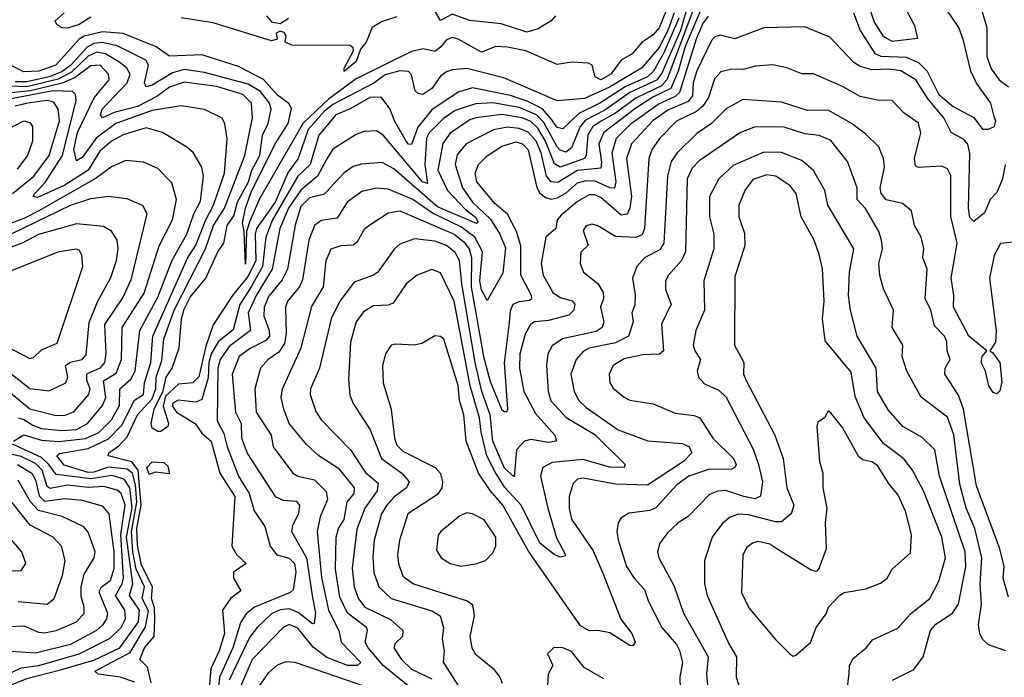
# Model space of a CAD drawing. Extents: x 1995148 to 2088947, y 769131 to 906009.
# Tile 233 of 256: x 2009530 to 2012910, y 839294 to 841552. Entities that reach past the tile are written whole.
import ezdxf

# ---------------------------------------------------------------- set-up
doc = ezdxf.new("R2010")
doc.units = 0

msp = doc.modelspace()

# ---------------------------------------------------------------- linework, layer by layer
at = {"layer": '0CON05XD'}
for points in [[(2012965, 842175.8), (2012905, 842190.3), (2012875, 842190.3), (2012815, 842157.9), (2012635, 842128.1), (2012612.9, 842105), (2012607.1, 842085), (2012630, 842035), (2012636.7, 841985), (2012636.7, 841875), (2012644.6, 841834.6), (2012695, 841749.2), (2012755.3, 841715.3), (2012812.4, 841652.4), (2012850, 841525), (2012850, 841425), (2012865, 841382.9), (2012892.2, 841345), (2012925, 841321.5)], [(2011848.3, 841685), (2011798.3, 841515), (2011735, 841368.2), (2011716.2, 841343.8), (2011625, 841301.3), (2011538.6, 841241.4), (2011473, 841207), (2011454.4, 841185), (2011425, 841111.9), (2011405, 841097.5), (2011385, 841103.4), (2011375, 841114.7), (2011329, 841199), (2011304.7, 841224.7), (2011245, 841250.5), (2011155, 841266.5), (2011095, 841263.2), (2011025, 841240), (2010985, 841212.9), (2010935, 841162.7), (2010926.2, 841143.8), (2010920.5, 841055), (2010930.7, 840989.3), (2010913.3, 840995), (2010777.5, 841155), (2010755, 841170.4), (2010712.6, 841167.4), (2010685, 841157.8), (2010605, 841107.1), (2010584.4, 841074.4), (2010552.3, 841015), (2010495, 840966.8), (2010452.9, 840905), (2010423.5, 840835), (2010396.5, 840695), (2010341.7, 840605), (2010314.8, 840545), (2010322.8, 840485), (2010249.8, 840430.2), (2010218.9, 840385), (2010211, 840355), (2010208.2, 840175), (2010231, 840131), (2010242, 840085), (2010281.4, 839985), (2010318.2, 839925), (2010335.4, 839865.4), (2010372, 839812), (2010390, 839745), (2010413.1, 839715), (2010455, 839703.2), (2010473.4, 839685), (2010478.1, 839655), (2010468.6, 839595), (2010458.8, 839585), (2010336.5, 839535), (2010307.7, 839512.3), (2010288.3, 839481.7), (2010261.6, 839395), (2010216.6, 839295), (2010209.1, 839225)], [(2011875, 841601.6), (2011815, 841459.7), (2011790.1, 841375), (2011765.2, 841315), (2011703.8, 841286.2), (2011645, 841247.8), (2011535.8, 841164.2), (2011518.8, 841125), (2011527.6, 841062.4), (2011525, 841042.5), (2011445, 841033.8), (2011377.3, 840992.7), (2011355, 840995.3), (2011339, 841015), (2011320.5, 841095), (2011303.5, 841135), (2011275.6, 841165.6), (2011245, 841178), (2011205, 841182.7), (2011156.2, 841173.8), (2011063.1, 841125), (2011031.8, 841088.2), (2011025.3, 841055), (2011050, 840975), (2011084.7, 840925), (2011146.8, 840866.8), (2011179, 840815), (2011198, 840768), (2011188.2, 840681.8), (2011135, 840587.5), (2011115, 840624.2), (2011109.5, 840655), (2011118.7, 840755), (2011093.2, 840805), (2011045, 840840.7), (2010947.1, 840887.1), (2010880, 840935), (2010795, 840969.6), (2010755, 840973.8), (2010705, 840961.9), (2010654.3, 840925), (2010619.6, 840870.4), (2010565, 840862.2), (2010542.7, 840845), (2010522.4, 840795), (2010501.3, 840658.7), (2010490.8, 840635), (2010450, 840585), (2010442.9, 840565), (2010445.3, 840475), (2010439.4, 840440.6), (2010419.9, 840410.1), (2010383.1, 840385), (2010356.7, 840355), (2010337.7, 840285), (2010342.1, 840205), (2010393.6, 840125), (2010400, 840085), (2010467.5, 839995), (2010484.7, 839984.7), (2010542.1, 839972.1), (2010582.1, 839932.1), (2010586.9, 839905), (2010562.2, 839845), (2010552, 839795), (2010566.5, 839636.5), (2010590, 839525), (2010625.5, 839455), (2010633.8, 839415), (2010701.2, 839345), (2010690, 839335), (2010655.5, 839334.5), (2010585, 839361.9), (2010538.1, 839398.1), (2010485, 839462.7), (2010455, 839475.4), (2010434.2, 839465.8), (2010328.4, 839355), (2010284.8, 839255.2)], [(2011855, 841619.1), (2011751.9, 841345), (2011733.9, 841325), (2011645, 841282.6), (2011575, 841230.5), (2011526.1, 841203.9), (2011498.1, 841185), (2011480.4, 841155), (2011474.8, 841085.2), (2011468.9, 841075), (2011385, 841045.2), (2011366.6, 841056.6), (2011335, 841134.7), (2011309.4, 841179.4), (2011285, 841202), (2011255.6, 841215), (2011185, 841226.5), (2011096.2, 841215), (2011075, 841208), (2011007.4, 841162.6), (2010983, 841127), (2010965.4, 841035), (2010999, 840965), (2011060.2, 840900.2), (2011095, 840873.3), (2011103.9, 840856.1), (2011098.2, 840851.8), (2010965, 840909.2), (2010815, 841040), (2010775, 841061.8), (2010703.8, 841056.2), (2010675, 841047.5), (2010644.2, 841025.8), (2010605.4, 840985)], [(2012573.8, 841585), (2012602.1, 841532.1), (2012612.5, 841487.5), (2012525, 841476.9), (2012495, 841494.3), (2012463.1, 841545), (2012445, 841601.2)], [(2011750.6, 841585), (2011725, 841523.6), (2011705, 841500), (2011666.1, 841473.9), (2011632.5, 841435), (2011595, 841413.1), (2011559.2, 841365), (2011525, 841344.7), (2011505.6, 841355), (2011495.8, 841395), (2011482.7, 841402.7), (2011426.1, 841406.1), (2011375, 841397.8), (2011267.5, 841445), (2011205, 841457.5), (2011165, 841459.6), (2011115, 841439.7), (2011035, 841484.5), (2011015, 841490), (2010995, 841483.1), (2010975, 841457.1), (2010955, 841442.1), (2010915, 841451.5), (2010875, 841442.5), (2010685, 841348.1), (2010590.7, 841279.3), (2010503.1, 841196.9), (2010353.8, 840936.2), (2010320.2, 840859.8), (2010308.5, 840825), (2010305, 840712.9), (2010301.2, 840825), (2010294.8, 840854.8), (2010305, 840904.3), (2010325, 840959.3), (2010406.7, 841125), (2010451.7, 841195), (2010463.1, 841246.9), (2010454.3, 841264.3), (2010415, 841292.4), (2010366.8, 841346.8), (2010281.2, 841391.2), (2010155, 841431.5), (2010045, 841426.9), (2009998.8, 841458.8), (2009885, 841504.8), (2009815, 841509.8), (2009752.2, 841495), (2009734.6, 841485), (2009654.2, 841395), (2009596.2, 841375), (2009545, 841372.9), (2009462.2, 841412.2)], [(2011776.6, 841575), (2011755.1, 841514.9), (2011725, 841455.8), (2011665.3, 841385), (2011555, 841320.2), (2011469, 841281), (2011375, 841273.6), (2011192.4, 841352.4), (2011065, 841383.6), (2011015, 841380), (2010995, 841372.5), (2010975, 841357.7), (2010945, 841316), (2010914.4, 841294.4), (2010897.8, 841297.8), (2010887.9, 841307.9), (2010875, 841362.5), (2010865, 841374), (2010835, 841375.9), (2010785, 841362.1), (2010746.2, 841333.8), (2010605, 841261.1), (2010575, 841236.2), (2010520.9, 841175), (2010486.7, 841075), (2010451.4, 841028.6), (2010407, 840925), (2010343.7, 840835), (2010338.4, 840815), (2010341.4, 840725), (2010315, 840671.1), (2010260.7, 840605), (2010195, 840504.3), (2010168.8, 840431.2), (2010145, 840325.5), (2010125, 840305.7), (2010075, 840300.9), (2010030.3, 840259.7), (2010022.9, 840225), (2010041.1, 840165), (2010038.6, 840155), (2010015, 840138), (2010005, 840138.1), (2009985, 840150), (2009982, 840165), (2009992.3, 840215), (2010022.6, 840277.4), (2010033.4, 840325), (2010053.3, 840355), (2010078.1, 840425), (2010085.7, 840525), (2010095, 840557.5), (2010115, 840598.9), (2010168.8, 840665), (2010210.6, 840755), (2010231.5, 840785), (2010242.1, 840845), (2010265, 840877.9), (2010278.1, 840925), (2010315.9, 840995), (2010327.6, 841035), (2010355, 841085.8), (2010363.3, 841155), (2010383.2, 841195), (2010393.4, 841245), (2010387.8, 841265), (2010357.4, 841305), (2010315, 841330.8), (2010165, 841370.9), (2010095, 841380.8), (2010055, 841369.8), (2009985, 841327.1), (2009965, 841321.4), (2009959.1, 841335), (2009972.3, 841395), (2009962.9, 841412.9), (2009865, 841461.7), (2009815, 841473.4), (2009785, 841470), (2009762.2, 841457.8), (2009706.1, 841395), (2009675, 841372.4), (2009631.3, 841355), (2009555, 841338.6), (2009515, 841338.5)], [(2009775, 841560), (2009735, 841534.7), (2009695, 841522.5), (2009675, 841523.3), (2009657.5, 841535), (2009651.7, 841548.3), (2009682.5, 841575)], [(2011369.3, 841565), (2011355, 841547.5), (2011309.8, 841520.2), (2011271.7, 841508.3), (2011183.1, 841536.9), (2011075, 841548.5), (2011015, 841571.1), (2010975, 841549.2), (2010954.6, 841584.6)], [(2012392.1, 841575), (2012415.8, 841515), (2012465.2, 841435.2), (2012486, 841426), (2012573.6, 841423.6), (2012615.2, 841405.2), (2012645, 841374.6), (2012685.3, 841295), (2012735, 841253.2), (2012805, 841215.7), (2012835, 841176), (2012855, 841176), (2012876.7, 841185), (2012881.2, 841205), (2012876.2, 841215), (2012864.2, 841265), (2012814.1, 841334.1), (2012795.4, 841375), (2012770.6, 841480.6), (2012753.5, 841525), (2012715, 841581.9)], [(2011792.7, 841557.3), (2011741.9, 841438.1), (2011705.5, 841375), (2011685, 841355.2), (2011608.6, 841321.4), (2011522.2, 841265), (2011450.2, 841229.8), (2011395, 841177.5), (2011375, 841182.1), (2011353, 841213), (2011325, 841246), (2011275, 841271.2), (2011215, 841291.6), (2011085, 841317.6), (2011035, 841303.4), (2010945, 841242.8), (2010897.4, 841182.6), (2010875, 841123.1), (2010865, 841124.5), (2010857.3, 841135), (2010817.1, 841205), (2010802.2, 841245), (2010772, 841285), (2010735, 841285.8), (2010664.5, 841245.5), (2010615, 841225.3), (2010557.6, 841155), (2010527, 841055), (2010485, 841014), (2010397.9, 840865), (2010374.8, 840805), (2010363.6, 840705), (2010325, 840635.2), (2010285.9, 840574.1), (2010262.6, 840487.4), (2010213.2, 840446.8), (2010187.5, 840405), (2010179.7, 840375), (2010177.4, 840322.6), (2010155, 840247.5), (2010135, 840239), (2010073.9, 840246.1), (2010056.4, 840235), (2010054.5, 840225), (2010068.4, 840205), (2010132.3, 840165), (2010155, 840132.5), (2010188.1, 840105), (2010217.3, 839995), (2010268.4, 839915), (2010258.6, 839745), (2010275, 839716.2), (2010307.5, 839685), (2010264, 839655), (2010264, 839635), (2010289.3, 839590.7), (2010255, 839565.8), (2010226.7, 839525), (2010232.8, 839445), (2010215.3, 839385), (2010186, 839324), (2010180.3, 839259.7)], [(2010825, 841561.4), (2010775, 841545.6), (2010740.6, 841525), (2010719.4, 841475), (2010700, 841450), (2010685, 841408.1), (2010644.3, 841374.3), (2010644.5, 841385), (2010675.7, 841445), (2010675.5, 841455.5), (2010665, 841463.6), (2010464, 841464), (2010441.2, 841475), (2010445, 841496.7), (2010437.9, 841507.9), (2010425, 841512.5), (2010410.8, 841505), (2010414.2, 841485), (2010395, 841479.2), (2010195, 841540.5), (2010085, 841558.1)], [(2010378, 841565), (2010394.6, 841544.6), (2010425, 841538.5), (2010452.6, 841557.4)], [(2010863.5, 839265), (2010778.2, 839335), (2010726.7, 839395), (2010716.2, 839415), (2010724.5, 839455), (2010720.9, 839465), (2010655.4, 839515), (2010628.9, 839568.9), (2010614.7, 839665.3), (2010616.8, 839775), (2010624.7, 839805.3), (2010644, 839836), (2010654.2, 839895), (2010677.9, 839925), (2010680, 839945), (2010628.5, 840008.5), (2010557.1, 840055), (2010515, 840093.1), (2010455.6, 840165), (2010436.7, 840215), (2010428.2, 840255), (2010432.1, 840285), (2010496.8, 840425), (2010532.9, 840567.1), (2010572.9, 840635), (2010582.7, 840725), (2010599.2, 840765), (2010633.8, 840776.2), (2010675, 840779.4), (2010689.5, 840790.5), (2010715.5, 840834.5), (2010732, 840848), (2010795, 840888.9), (2010834.7, 840895.3), (2011022.1, 840815), (2011055, 840788.8), (2011073.3, 840765), (2011081.6, 840735), (2011079.5, 840635), (2011121.9, 840395), (2011145, 840310), (2011185, 840212.9), (2011195, 840206.2), (2011203, 840207), (2011205.7, 840214.3), (2011194.2, 840374.2), (2011211.2, 840511.2), (2011215, 840553.3), (2011224.7, 840575.3), (2011245, 840584.6), (2011280.7, 840589.3), (2011288.6, 840595), (2011287.5, 840605), (2011250, 840675), (2011250.9, 840775), (2011236.2, 840825), (2011204.6, 840884.6), (2011161.2, 840921.2), (2011100, 840995), (2011093.8, 841025), (2011105.6, 841055), (2011135, 841084.4), (2011185, 841117.1), (2011235, 841132.5), (2011255.9, 841125.9), (2011275.8, 841105), (2011306, 840976), (2011316.1, 840956.1), (2011335, 840941.1), (2011355, 840935.9), (2011375, 840939.7), (2011405, 840956.3), (2011445, 840991.2), (2011475, 841000.2), (2011505, 840998.5), (2011555, 840975.9), (2011573.3, 840975), (2011577.8, 840995), (2011563.5, 841095), (2011579.2, 841145), (2011629.1, 841195), (2011721.9, 841261.9), (2011781.4, 841288.6), (2011796.8, 841303.2), (2011855, 841489.1), (2011875, 841537.5), (2011895, 841564)], [(2012912.9, 841055), (2012904.2, 841005.8), (2012885, 840958.8), (2012862, 840935), (2012841.8, 840888.2), (2012805, 840858.8), (2012792.3, 840872.3), (2012787.3, 840905), (2012792.2, 841092.2), (2012785, 841124.2), (2012770.7, 841140.7), (2012727.8, 841165), (2012702.5, 841215), (2012648.8, 841278.8), (2012606.2, 841345), (2012555, 841375.9), (2012515, 841381.4), (2012455, 841379.3), (2012415, 841390.9), (2012393.1, 841405), (2012311.2, 841491.2), (2012225, 841526.7), (2012085, 841523.5), (2011985, 841485.6), (2011935, 841499.1), (2011916.9, 841493.1), (2011905, 841480.8), (2011855, 841375.6), (2011842.4, 841335), (2011839.8, 841290.2), (2011825, 841271.4), (2011755, 841241.6), (2011705, 841205.3), (2011630.4, 841125), (2011613.3, 841075), (2011630, 840945), (2011625.2, 840904.8), (2011615, 840884.4), (2011595, 840881.2), (2011525, 840941.1), (2011505, 840950.3), (2011485, 840950), (2011445, 840927.5), (2011389.1, 840880.9), (2011375.6, 840865), (2011370.8, 840835), (2011336.9, 840805), (2011320, 840715), (2011327.5, 840675), (2011360, 840615), (2011385, 840597.7), (2011427.1, 840587.1), (2011435.6, 840575), (2011432.5, 840555), (2011415, 840536.9), (2011345, 840518.9), (2011298, 840515), (2011283.3, 840505), (2011265, 840472), (2011246.6, 840405), (2011245.9, 840355.9), (2011261.1, 840275), (2011300.4, 840200.4), (2011367.5, 840125), (2011373.3, 840105), (2011345, 840100.4), (2011285, 840110.3), (2011262.9, 840105), (2011235.4, 840075), (2011228, 839982), (2011195, 840012.1), (2011153.9, 840105), (2011144.8, 840195), (2011117.2, 840275), (2011094.2, 840375), (2011048, 840645), (2011040.3, 840725), (2011025, 840752.9), (2010995, 840776.6), (2010955, 840791.8), (2010885, 840799.4), (2010835, 840780.8), (2010815.5, 840764.5), (2010759.2, 840685), (2010745, 840674.4), (2010678.8, 840651.2), (2010629.6, 840585), (2010600, 840525), (2010560, 840355), (2010528.9, 840285), (2010527.8, 840265), (2010546.9, 840206.9), (2010566.7, 840176.7), (2010665.6, 840075), (2010717.1, 839997.1), (2010760.8, 839960.8), (2010757.5, 839935), (2010715.4, 839875), (2010687.6, 839802.4), (2010671.5, 839668.5), (2010678, 839605), (2010693.4, 839563.4), (2010715, 839535.4), (2010802.6, 839492.6), (2010845.4, 839455.4), (2010844.3, 839435), (2010819.7, 839410.3), (2010814.4, 839395), (2010841.1, 839355), (2010875, 839322.7), (2010945, 839289.6)], [(2009981.6, 839275), (2009969.5, 839329.5), (2009942.7, 839355), (2009958.5, 839395), (2009991.6, 839435), (2009994.6, 839494.6), (2009992.6, 839532.6), (2009983.3, 839565), (2009986.1, 839605), (2009948.8, 839678.8), (2009935, 839748), (2009931.9, 839805), (2009947.7, 839885), (2009937.3, 840005), (2009915, 840034.5), (2009834.2, 840055), (2009836.7, 840065), (2009870.7, 840089.3), (2009899.7, 840120.3), (2009935, 840195.4), (2009985, 840249.8), (2009997.2, 840285), (2009999, 840325), (2010018.3, 840381.7), (2010025.2, 840455), (2010060.3, 840555), (2010167.7, 840765), (2010195.8, 840845), (2010233.1, 840905), (2010303.2, 841085), (2010329.4, 841215), (2010326.5, 841265), (2010296.7, 841295), (2010207.2, 841322.8), (2010095, 841336.9), (2010045, 841320.2), (2010001.5, 841288.5), (2009935, 841253.8), (2009855, 841233), (2009814.6, 841214.6), (2009807.8, 841225), (2009813.5, 841245), (2009899.1, 841335), (2009909.3, 841365), (2009898.5, 841385), (2009874.6, 841405), (2009825, 841434), (2009795, 841440.7), (2009765, 841426.6), (2009708.7, 841371.3), (2009662.7, 841347.3), (2009555, 841321.2), (2009465.9, 841324.1)], [(2012163.8, 841386.2), (2012115, 841397.1), (2012055, 841391.9), (2012015, 841381.1), (2011975, 841382.2), (2011937.6, 841372.4), (2011915, 841348.8), (2011894.7, 841285), (2011875.6, 841254.4), (2011853, 841237), (2011785, 841203.8), (2011726.6, 841143.4), (2011700.4, 841105), (2011689.6, 841075), (2011674.7, 840835), (2011666.7, 840813.3), (2011645, 840804), (2011575, 840807.3), (2011515, 840844), (2011495, 840850), (2011475, 840843.8), (2011465, 840827.5), (2011482, 840778), (2011456, 840754), (2011454.2, 840715), (2011466, 840685), (2011515, 840645.6), (2011533.5, 840615), (2011534.4, 840595), (2011524.4, 840565), (2011535.5, 840515), (2011530, 840495), (2011508.7, 840481.3), (2011394, 840456), (2011357.7, 840432.3), (2011343.1, 840405), (2011338.5, 840365), (2011344.5, 840275.5), (2011353.5, 840243.5), (2011406.2, 840186.2), (2011505, 840127.7), (2011608.8, 840025), (2011605.6, 840014.4), (2011554.5, 840015.5), (2011465, 840042.4), (2011358.3, 840031.7), (2011325.5, 840014.5), (2011317.5, 839985), (2011342.8, 839875), (2011373.4, 839773.4), (2011403.3, 839715), (2011400, 839710), (2011385, 839706.2), (2011365, 839715.8), (2011315.4, 839755), (2011251.2, 839885), (2011195.9, 839945.9), (2011160.8, 840000.8), (2011134.3, 840055), (2011114.3, 840135.7), (2011109.1, 840185), (2011076.7, 840295), (2011021.8, 840585), (2010975, 840682.5), (2010945, 840694.2), (2010895, 840674.4), (2010857.1, 840645), (2010811.9, 840578.1), (2010795, 840571.9), (2010745, 840570), (2010710.9, 840549.1), (2010685.5, 840514.5), (2010665.5, 840445), (2010658.6, 840315), (2010663, 840263), (2010674.5, 840234.5), (2010733.8, 840143.8), (2010772.7, 840045), (2010842.2, 839995), (2010866.9, 839965), (2010858.6, 839945), (2010815, 839912.9), (2010790.4, 839885), (2010772.7, 839855), (2010757.3, 839802.7), (2010747.3, 839765), (2010742.8, 839707.2), (2010745.5, 839654.5), (2010763.3, 839605), (2010805, 839565.3), (2010945, 839522.5), (2010973.3, 839505), (2010985.4, 839465.4), (2010980.4, 839425), (2010986.9, 839385), (2010984.2, 839345.8), (2011042.5, 839255)], [(2009925, 839277.5), (2009875, 839294.8), (2009799.2, 839305), (2009788.1, 839315), (2009910.1, 839379.9), (2009962.6, 839467.4), (2009972, 839522), (2009950.5, 839565), (2009958.4, 839605), (2009930.2, 839665), (2009918.7, 839725), (2009914.3, 839795), (2009932.6, 839895), (2009928.1, 839955), (2009917.9, 839995), (2009899.1, 840009.1), (2009835, 840015.9), (2009785, 839998.1), (2009765, 839997.1), (2009682.5, 840022.5), (2009657.8, 840055), (2009667.5, 840062.5), (2009765, 840079.8), (2009835, 840112.4), (2009880.4, 840159.6), (2009924.2, 840245.8), (2009955.4, 840265), (2009958.8, 840305), (2009980, 840375), (2009987.5, 840465), (2010106.6, 840733.4), (2010135, 840778.2), (2010169.4, 840865), (2010196.1, 840915), (2010232.9, 841025), (2010242.4, 841142.4), (2010234.3, 841194.3), (2010225, 841213.3), (2010165, 841242.9), (2010085, 841255.5), (2009985, 841240), (2009860.8, 841195), (2009792.5, 841145), (2009745, 841078.2), (2009725, 841067.5), (2009715.7, 841105.7), (2009728.4, 841165), (2009786.5, 841283.5), (2009836.9, 841345), (2009834.6, 841365), (2009806.7, 841395), (2009775, 841393.8), (2009718, 841352), (2009676.5, 841333.5), (2009567.1, 841307.1), (2009445, 841294.8)], [(2012975, 840791.4), (2012896.5, 840783.5), (2012875, 840742), (2012859.3, 840665), (2012881.9, 840485), (2012879.4, 840445), (2012860, 840415), (2012869.2, 840409.2), (2012894.3, 840375), (2012902, 840308), (2012895, 840277.5), (2012885, 840267.5), (2012871.7, 840271.7), (2012857.5, 840295), (2012846, 840345), (2012830.6, 840375), (2012834.2, 840395), (2012850, 840415), (2012787.8, 840465), (2012735.6, 840565), (2012736.6, 840606.6), (2012727.5, 840665), (2012747.8, 840785), (2012726.5, 840876.5), (2012726.4, 841016.4), (2012715, 841040), (2012695, 841048.6), (2012615, 841044), (2012605, 841050), (2012601.9, 841075), (2012623.2, 841163.2), (2012615, 841196), (2012565, 841232.5), (2012525, 841274.2), (2012475, 841275.7), (2012415, 841288.5), (2012355, 841322.2), (2012255, 841365.8), (2012215, 841365.7), (2012163.8, 841386.2)], [(2009509.5, 840105), (2009545, 840127), (2009605, 840108.7), (2009665, 840103.3), (2009756, 840114), (2009802.2, 840135), (2009845, 840177.7), (2009873.2, 840226.8), (2009874, 840285), (2009911.9, 840318.1), (2009926.4, 840345), (2009942.4, 840485), (2010005, 840599.5), (2010053.6, 840726.4), (2010104.2, 840815), (2010127.8, 840885), (2010150.9, 840929.1), (2010160.9, 841015), (2010155.6, 841045), (2010125.4, 841095.4), (2010104.5, 841114.5), (2010020, 841165), (2009965, 841180), (2009885, 841156.6), (2009845.6, 841135), (2009805, 841100.8), (2009765, 841034.8), (2009685, 840983.2), (2009591.8, 840941.8), (2009576.7, 840945), (2009581.9, 840955), (2009617.4, 840992.6), (2009676.7, 841085), (2009724.6, 841274.6), (2009721.8, 841295), (2009711.4, 841305), (2009645, 841307.6), (2009495, 841279.2)], [(2009505.2, 840954.8), (2009578.6, 841015), (2009631.9, 841085), (2009666.8, 841205), (2009662.7, 841245), (2009648, 841268), (2009624.7, 841274.7), (2009558.6, 841265), (2009514.6, 841255)], [(2012925, 839570), (2012906.7, 839635), (2012909.2, 839675), (2012895.3, 839735.3), (2012815, 839951.2), (2012770.6, 840215), (2012752.4, 840262.4), (2012705.6, 840335), (2012707.1, 840355), (2012724, 840385), (2012714.4, 840415), (2012712.7, 840447.3), (2012704.4, 840465), (2012670.7, 840500.7), (2012657.5, 840555), (2012638.5, 840595), (2012645.5, 840695), (2012630.6, 840735), (2012633.9, 840766.1), (2012624.2, 840805), (2012602.2, 840845), (2012592, 840895), (2012560.7, 840920.7), (2012505, 840933.8), (2012487.1, 840955), (2012483.8, 840975), (2012498.9, 841045), (2012495.5, 841075.5), (2012479.2, 841115), (2012435, 841159.2), (2012385, 841196.9), (2012305, 841240.9), (2012235, 841240.4), (2012145, 841269.1), (2012012.8, 841277.2), (2011955, 841245.5), (2011904.7, 841195.3), (2011855, 841161.1), (2011787.5, 841095), (2011767.1, 841065), (2011754.1, 841015), (2011741.5, 840785), (2011728, 840762), (2011676, 840735), (2011649.2, 840705), (2011634.4, 840665), (2011643, 840607), (2011641.7, 840571.7), (2011632, 840545), (2011635.7, 840515), (2011620, 840465), (2011575, 840442.6), (2011485, 840424.7), (2011465, 840412.7), (2011440, 840385), (2011422.1, 840335), (2011433.5, 840275), (2011450, 840245), (2011475, 840220), (2011585, 840143.6), (2011686.2, 840106.2), (2011805, 840096.9), (2011828, 840085), (2011837.5, 840065), (2011809.4, 840035), (2011685, 839953.4), (2011575, 839957.8), (2011465, 839977.8), (2011445, 839974.2), (2011430.2, 839959.8), (2011416.9, 839915), (2011416.7, 839875), (2011425, 839836.7), (2011499, 839729), (2011532.1, 839652.1), (2011593.5, 839493.5), (2011631.2, 839445), (2011643.3, 839415), (2011635, 839402.5), (2011625, 839403.3), (2011556.5, 839446.5), (2011515, 839455.6), (2011485, 839454.3), (2011455, 839470.8), (2011277.2, 839727.2), (2011188.2, 839885), (2011145.2, 839935.2), (2011105.3, 839995.2), (2011062.9, 840105), (2011054.7, 840195), (2011039.7, 840245), (2011035, 840296), (2010985.8, 840455), (2010975, 840463.8), (2010955, 840466.2), (2010910.3, 840439.7), (2010884.3, 840434.3), (2010821.9, 840438.1), (2010805, 840434), (2010785.8, 840405), (2010775.6, 840365), (2010777.5, 840305), (2010805.5, 840215), (2010816.8, 840115), (2010825, 840091.4), (2010845, 840070.9), (2010956, 840015), (2010974.5, 839994.5), (2010982.2, 839965), (2010978.9, 839945), (2010965, 839921.9), (2010862.5, 839855), (2010834.5, 839765), (2010827.3, 839715), (2010830.5, 839685), (2010845, 839642), (2010882.5, 839615), (2011066.4, 839556.4), (2011084.4, 839544.4), (2011090, 839505), (2011075.6, 839435), (2011081.9, 839395), (2011094.3, 839375), (2011155.8, 839325), (2011178.6, 839295), (2011186.1, 839273.9)], [(2009485, 841173.8), (2009545, 841204.2), (2009565, 841198.8), (2009574, 841185), (2009574.3, 841134.3), (2009557.3, 841085), (2009521.1, 841038.9)], [(2012915, 839384.7), (2012856.2, 839406.2), (2012835.6, 839425), (2012825.6, 839445), (2012821.5, 839475), (2012831.8, 839545), (2012827.2, 839615), (2012833.2, 839705), (2012808.8, 839805), (2012779.5, 839875), (2012757.9, 839957.9), (2012736.6, 840126.6), (2012715, 840187.1), (2012625, 840256), (2012575.6, 840345.6), (2012560, 840395), (2012561.4, 840435), (2012525.6, 840495), (2012530, 840555), (2012495, 840627.5), (2012483.4, 840673.4), (2012478.9, 840715), (2012492.5, 840765), (2012488.9, 840795), (2012478.9, 840825), (2012433.2, 840903.2), (2012404.7, 840934.7), (2012404.5, 840975), (2012371.4, 841065), (2012315, 841136.9), (2012275, 841154.6), (2012225, 841159.6), (2012155, 841182.7), (2012055, 841183.5), (2012004, 841165), (2011862.8, 841067.2), (2011838.5, 841041.5), (2011821.2, 841005), (2011815.4, 840755), (2011801.5, 840725), (2011757.1, 840675), (2011746.9, 840655), (2011746.9, 840625), (2011767.1, 840575), (2011733.7, 840506.3), (2011740.6, 840415), (2011726.2, 840403.8), (2011668.9, 840401.1), (2011605, 840387.1), (2011568, 840365), (2011554, 840335), (2011556.2, 840305), (2011567.3, 840287.3), (2011605, 840256)], [(2012525.8, 839284.2), (2012599.3, 839320.7), (2012631.9, 839365), (2012656.9, 839455), (2012675, 839476.7), (2012731.9, 839515), (2012752.7, 839545), (2012778.2, 839675), (2012775.2, 839725.2), (2012687.7, 839985), (2012671.4, 840075), (2012628, 840118), (2012561.9, 840155), (2012512, 840212), (2012474.5, 840275), (2012470, 840355), (2012405.6, 840465), (2012382.2, 840555), (2012375.5, 840605), (2012379.1, 840685), (2012393.1, 840765), (2012315, 840898), (2012304.5, 840915), (2012294.4, 840965), (2012255, 841034.3), (2012215, 841067.8), (2012145, 841096.2), (2012085, 841096.9), (2011979.1, 841050.9), (2011930, 841005), (2011898.2, 840945), (2011897.7, 840875), (2011913.6, 840815), (2011912.5, 840765), (2011878.9, 840655), (2011881.1, 840555), (2011851.4, 840485), (2011841.9, 840435), (2011847.5, 840415), (2011867.5, 840385), (2011856, 840345), (2011860, 840325), (2011881.3, 840301.3), (2011929.8, 840279.8), (2011955.9, 840255.9), (2012048, 840078), (2012066.6, 840025), (2012080.4, 839965), (2012073.4, 839916.6), (2012055, 839907.3), (2012016, 839915), (2011954.6, 839935.4), (2011926.3, 839933.7), (2011898.3, 839921.7), (2011825, 839846.9), (2011790.8, 839825), (2011755, 839791.4), (2011727.1, 839755), (2011720, 839725), (2011724.2, 839705), (2011777, 839607), (2011808.9, 839515), (2011893.5, 839365), (2011887.5, 839305), (2011893.7, 839243.7)], [(2009525, 840184.6), (2009545, 840179.5), (2009575, 840159.5), (2009605, 840148.6), (2009675, 840141), (2009725.8, 840145), (2009762.9, 840165), (2009815, 840227.8), (2009825.7, 840255), (2009818.5, 840311.5), (2009861.9, 840338.1), (2009880, 840385), (2009882.3, 840495), (2009957.2, 840612.8), (2010009.3, 840775), (2010055.3, 840864.7), (2010068.9, 840935), (2010052, 840992), (2010005, 841040.8), (2009955, 841062.9), (2009895, 841067.8), (2009845, 841046.7), (2009792.8, 841007.2), (2009595.5, 840895.5), (2009545, 840869.3), (2009455, 840836.4)], [(2012366.2, 839215), (2012377.9, 839307.9), (2012378.9, 839335), (2012390.9, 839359.1), (2012435.8, 839395), (2012457.3, 839422.7), (2012545, 839462.5), (2012587.8, 839512.2), (2012654.3, 839565), (2012685.3, 839624.7), (2012707.9, 839705), (2012695.3, 839775), (2012632.2, 839935), (2012595, 840005.8), (2012564.7, 840044.7), (2012495, 840096.7), (2012428.5, 840185), (2012398.1, 840258.1), (2012385, 840342), (2012295, 840448.8), (2012286.2, 840525), (2012292.1, 840585), (2012286.2, 840696.2), (2012274.3, 840745.7), (2012257.8, 840795), (2012212.7, 840875), (2012195.6, 840955), (2012175, 840981.4), (2012126, 841015), (2012095, 841019.4), (2012046.6, 841003.4), (2012020, 840965), (2011999.2, 840915), (2011998.6, 840875), (2012018.7, 840818.7), (2012019.4, 840775), (2011985, 840670), (2011984.5, 840435), (2012016.5, 840375), (2012014.4, 840335), (2012023.3, 840315), (2012122.5, 840125), (2012151.1, 840045), (2012163.8, 839945), (2012187.5, 839885), (2012178.9, 839855), (2012145, 839827.9), (2012125, 839827.8), (2012031.9, 839851.9), (2011996.2, 839853.8), (2011966.9, 839843.1), (2011940.5, 839819.5), (2011907.5, 839775), (2011880.8, 839695), (2011880.6, 839615), (2011890, 839575), (2011965, 839408.8), (2011991.4, 839365), (2011990, 839295), (2012001.9, 839255)], [(2010605.4, 840985), (2010576.7, 840953.3), (2010525, 840940), (2010495, 840910.5), (2010476.1, 840846.1), (2010450, 840695), (2010431.1, 840658.9), (2010385, 840602.5), (2010370, 840565), (2010368.2, 840535), (2010386.5, 840485), (2010387.3, 840465), (2010375, 840450.4), (2010318.6, 840421.4), (2010283.8, 840395), (2010260, 840335), (2010270.7, 840205), (2010290, 840165), (2010291.5, 840115), (2010311.8, 840061.8), (2010406.9, 839915), (2010435, 839902.1), (2010479.1, 839899.1), (2010490.6, 839885), (2010487.5, 839855), (2010466.7, 839815), (2010463.5, 839795), (2010514.8, 839705), (2010534.8, 839575), (2010545.8, 839514.2), (2010540.7, 839479.3), (2010535, 839477.5), (2010486.7, 839516.7), (2010455, 839528.9), (2010425, 839526.1), (2010395, 839512.2), (2010345, 839465.5), (2010319.3, 839430.7), (2010249.4, 839285)], [(2009465, 840798), (2009705, 840914.7), (2009775, 840937.5), (2009835.5, 840945.5), (2009897.9, 840937.9), (2009953.4, 840913.4), (2009967.1, 840885), (2009911.7, 840658.3), (2009885, 840600), (2009821.8, 840505), (2009825.8, 840405), (2009821.2, 840375), (2009805, 840355.3), (2009759.6, 840335), (2009759.4, 840315), (2009770.8, 840285), (2009766.2, 840265), (2009714.4, 840205), (2009685, 840192.7), (2009655, 840192), (2009565, 840214.7), (2009455, 840305.5)], [(2009455, 840371.9), (2009565, 840285.5), (2009631.8, 840278.2), (2009688.8, 840305), (2009695.5, 840324.5), (2009687.5, 840365), (2009703.4, 840376.6), (2009744.7, 840385.3), (2009758.9, 840401.1), (2009768.3, 840511.7), (2009797.3, 840582.7), (2009843.5, 840666.5), (2009863.1, 840725), (2009868.8, 840765), (2009865.4, 840795.4), (2009845.4, 840825.4), (2009818, 840842), (2009725, 840851.1), (2009595, 840814.7), (2009536, 840784), (2009483.5, 840765)], [(2009395, 840477.1), (2009565, 840388.6), (2009577.9, 840392.1), (2009605, 840418.1), (2009658.9, 840441.1), (2009747.1, 840705), (2009744.2, 840745), (2009735, 840760), (2009725, 840764.2), (2009665, 840754.5), (2009500.9, 840689.1)], [(2011605, 840256), (2011625, 840245.8), (2011705, 840232.9), (2011780.6, 840200.6), (2011845, 840192.7), (2011864.6, 840184.6), (2011909.1, 840115), (2011980, 840045), (2011989.2, 840025), (2011985.6, 840014.4), (2011975, 840008.6), (2011895, 840007.2), (2011827.1, 839985), (2011785.7, 839955), (2011713.6, 839876.4), (2011693.2, 839866.8), (2011622.4, 839857.6), (2011595, 839841.2), (2011584.2, 839825), (2011580, 839795), (2011584.1, 839765.9), (2011612.9, 839675), (2011639.2, 839635), (2011675, 839595.8), (2011688.5, 839555), (2011734.5, 839465), (2011785, 839407.5), (2011795, 839386.7), (2011805.5, 839345), (2011796.4, 839295), (2011797.3, 839255)], [(2012185, 839366.7), (2012195, 839370), (2012245, 839413.3), (2012264, 839465), (2012298.3, 839511.7), (2012306.7, 839535), (2012345, 839576.2), (2012360, 839585), (2012435, 839597.5), (2012485, 839618), (2012508, 839635), (2012525, 839666), (2012588.3, 839721.7), (2012591.9, 839785), (2012571.5, 839865), (2012545, 839922), (2012515, 839957.5), (2012475, 840021.5), (2012455, 840033.8), (2012425, 840040.5), (2012411.3, 840051.3), (2012355, 840152), (2012315, 840202.5), (2012305, 840207.5), (2012292.5, 840185), (2012270, 840170), (2012266.7, 840155), (2012275.8, 840035), (2012286.7, 839995), (2012286.7, 839945), (2012300.5, 839875), (2012295.7, 839825), (2012298.8, 839735), (2012275, 839670), (2012265, 839657.5), (2012245, 839663.3), (2012133, 839733), (2012105, 839751.1), (2012065, 839760), (2012045.7, 839754.3), (2012025, 839738.8), (2012013.1, 839715), (2012007.5, 839585), (2012033.1, 839533.1), (2012125, 839423.8), (2012175, 839373.3), (2012185, 839366.7)], [(2009492.5, 839265), (2009555, 839290.6), (2009670.3, 839319.7), (2009785, 839353), (2009874.6, 839395), (2009938.3, 839485), (2009942, 839525), (2009907.6, 839575), (2009918.9, 839615), (2009896.6, 839775), (2009916.3, 839876.3), (2009908.9, 839945), (2009889.2, 839975), (2009847, 839987), (2009775, 839976), (2009655, 839990.2), (2009630.7, 840025), (2009605, 840049), (2009505.6, 840095)], [(2009505, 839311.7), (2009535, 839326.7), (2009595.7, 839335), (2009734.8, 839375.2), (2009841.2, 839428.8), (2009878.4, 839465), (2009894, 839495), (2009891.4, 839525), (2009859.5, 839575), (2009882, 839615), (2009886.6, 839635), (2009877.2, 839785), (2009892, 839885), (2009878.4, 839925), (2009865, 839937.1), (2009819.5, 839949.5), (2009765, 839946.3), (2009695, 839954.4), (2009635, 839942.5), (2009625, 839949.4), (2009607.8, 840005), (2009585, 840028), (2009535, 840051.9), (2009465, 840068.7)], [(2009522.5, 840025), (2009572.5, 839995), (2009585, 839971.9), (2009596.9, 839916.9), (2009615, 839898.9), (2009685, 839908.6), (2009745, 839902), (2009813.2, 839883.2), (2009835.9, 839855.9), (2009853.5, 839725), (2009853.8, 839666.2), (2009840.4, 839625), (2009809, 839601), (2009802.4, 839587.6), (2009831.2, 839515), (2009828.4, 839495), (2009815, 839473.1), (2009794.4, 839455.6), (2009705, 839406.7), (2009585, 839376.8), (2009485, 839384.6)], [(2009975, 839990), (2009967.3, 840015), (2009985, 840033.8), (2010025, 840031.4), (2010039.3, 840019.3), (2010045, 839993.3), (2009995, 839998.5), (2009975, 839990)], [(2009495, 839468.2), (2009545, 839470.9), (2009595, 839448.8), (2009615, 839446.9), (2009655, 839455.4), (2009725.7, 839485), (2009751.9, 839515), (2009752.2, 839535), (2009741.2, 839571.2), (2009741.3, 839605), (2009751.9, 839648.1), (2009785.8, 839705), (2009788.9, 839725), (2009765, 839792), (2009750.8, 839810.8), (2009675.8, 839845.8), (2009595, 839866.4), (2009567.1, 839897.1), (2009525, 839971.5)], [(2009525, 839554.6), (2009625, 839545.8), (2009648.6, 839565), (2009676.7, 839643.3), (2009686.2, 839695), (2009674.4, 839745), (2009645.8, 839775), (2009566.7, 839816.7), (2009485, 839918.1)], [(2011045, 839675.8), (2011095, 839684.2), (2011128.8, 839695), (2011155, 839721.2), (2011164.2, 839745), (2011164.3, 839775), (2011124.5, 839834.5), (2011085, 839855.7), (2011065, 839858.6), (2011041.3, 839848.7), (2010976, 839795), (2010967.3, 839782.7), (2010960.7, 839730.7), (2010976.7, 839705), (2011007.5, 839685), (2011045, 839675.8)], [(2009505, 839660), (2009535, 839661.2), (2009551.2, 839685), (2009537.5, 839725), (2009445, 839832), (2009355, 839840.8), (2009333.3, 839835), (2009313.3, 839815), (2009312.5, 839805), (2009336.7, 839765), (2009425, 839700), (2009505, 839660)], [(2011535, 839288.8), (2011468.3, 839328.3), (2011425, 839382.9), (2011395, 839396), (2011363.6, 839396.4), (2011342.5, 839375), (2011360, 839335), (2011344, 839305), (2011340.8, 839245)], [(2010353.8, 839265), (2010385, 839310.6), (2010415, 839336.9), (2010445, 839348.9), (2010475, 839346.9), (2010717.1, 839262.9)]]:
    msp.add_lwpolyline(points, dxfattribs=at)

doc.saveas('drawing.dxf')
